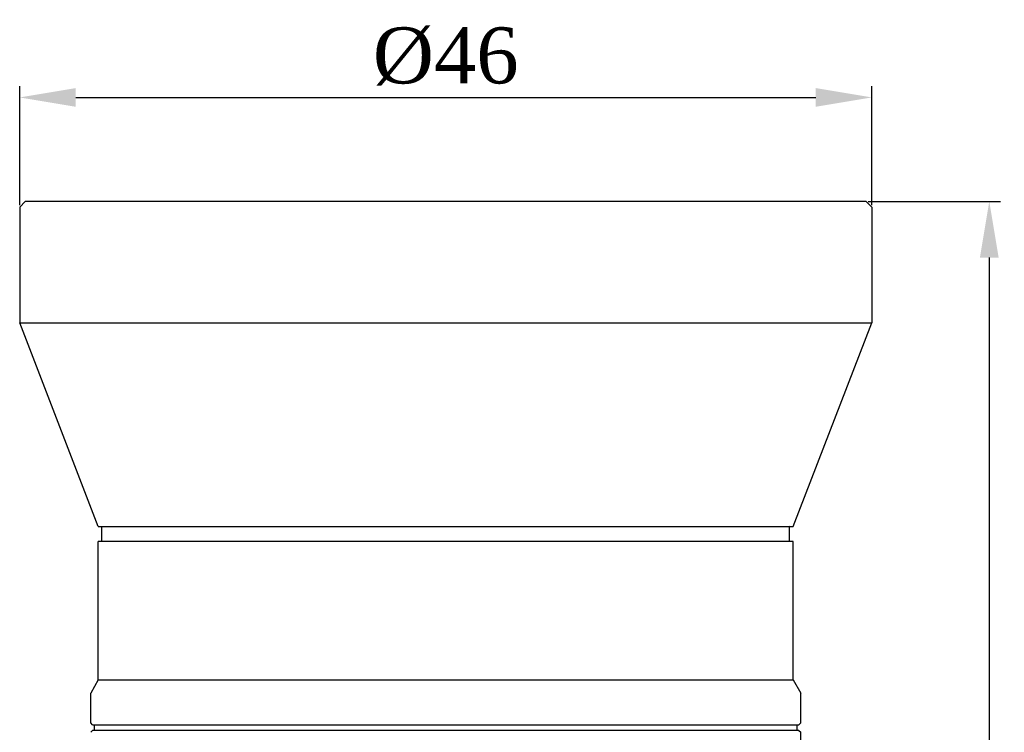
# Model space of a CAD drawing. Extents: x 0 to 559, y 0 to 432.
# Tile 7 of 8: x 99 to 152, y 269 to 307. Entities that reach past the tile are written whole.
import ezdxf

# ---------------------------------------------------------------- set-up
doc = ezdxf.new("R2010")
doc.units = 0
doc.header["$LTSCALE"] = 30.734
doc.header["$PDMODE"] = 3
doc.header["$PDSIZE"] = 8
doc.layers.get('0').update_dxf_attribs({"linetype": 'CONTINUOUS'})
doc.layers.get('Defpoints').update_dxf_attribs({"linetype": 'CONTINUOUS'})
doc.layers.add('20_ALL_FEATURES', color=7, linetype='CONTINUOUS')
doc.styles.get("Standard").update_dxf_attribs({"font": 'times.ttf'})
doc.dimstyles.new('ISO-25', dxfattribs={"dimtxt": 3.5, "dimasz": 3, "dimexe": 0.6, "dimexo": 0.1, "dimtad": 1, "dimdec": 3, "dimdsep": 46, "dimtxsty": 'Standard', "dimblk": 'OPEN30', "dimcen": 2.5, "dimadec": 3, "dimazin": 2, "dimtm": 1e-09, "dimtfac": 1, "dimtdec": 3, "dimtmove": 0, "dimatfit": 3, "dimldrblk": 'OPEN30', "dimfxl": 1, "dimtolj": 1, "dimarcsym": 0})
doc.dimstyles.get("Standard").update_dxf_attribs({"dimtxt": 3, "dimasz": 3, "dimexe": 0.6, "dimexo": 0.1, "dimtad": 1, "dimtoh": 1, "dimdec": 0, "dimrnd": 1, "dimdsep": 46, "dimtxsty": 'Standard', "dimcen": 0.09, "dimclrt": 256, "dimazin": 2, "dimtp": 0.01, "dimtm": 0.01, "dimtfac": 1, "dimtdec": 0, "dimtmove": 0, "dimatfit": 3, "dimfxl": 1, "dimtolj": 1, "dimarcsym": 0})

# ---------------------------------------------------------------- blocks, each defined once
blk = doc.blocks.new('*D0')
at = {"color": 0, "lineweight": -2, "transparency": 16777216}
for p, q in [((98.822, 297.258), (98.822, 303.625)), ((144.422, 297.258), (144.422, 303.625)), ((101.822, 303.025), (141.422, 303.025))]:
    blk.add_line(p, q, dxfattribs=at)
at = {"color": 0, "transparency": 16777216}
for points in [[(101.822, 303.525), (101.822, 302.525), (98.822, 303.025)], [(141.422, 303.525), (141.422, 302.525), (144.422, 303.025)]]:
    blk.add_solid(points, dxfattribs=at)
at = {"layer": 'Defpoints', "color": 0, "transparency": 16777216}
for p in [(144.422, 303.025), (98.822, 297.158), (144.422, 297.158)]:
    blk.add_point(p, dxfattribs=at)
at = {"transparency": 16777216, "insert": (121.622, 305.215), "char_height": 3, "attachment_point": 5}
blk.add_mtext('\\A1;%%C46', dxfattribs=at)
blk = doc.blocks.new('_Open30')
at = {"color": 0, "linetype": 'ByBlock', "lineweight": -2}
for p, q in [((-1, 0.268), (0, 0)), ((0, 0), (-1, -0.268)), ((0, 0), (-1, 0))]:
    blk.add_line(p, q, dxfattribs=at)
blk = doc.blocks.new('*D1')
at = {"color": 0, "lineweight": -2, "transparency": 16777216}
for p, q in [((144.223, 297.46), (151.312, 297.46)), ((150.712, 294.46), (150.712, 233.259)), ((137.626, 230.259), (151.312, 230.259))]:
    blk.add_line(p, q, dxfattribs=at)
at = {"color": 0, "transparency": 16777216}
blk.add_solid([(150.212, 294.46), (151.212, 294.46), (150.712, 297.46)], dxfattribs=at)
at = {"layer": 'Defpoints', "color": 0, "transparency": 16777216}
for p in [(144.123, 297.46), (137.526, 230.259), (150.712, 230.259)]:
    blk.add_point(p, dxfattribs=at)
at = {"color": 0, "lineweight": -2, "transparency": 16777216, "xscale": 3, "yscale": 3, "zscale": 3, "rotation": 270}
blk.add_blockref('_Open30', (150.712, 230.259), dxfattribs=at)
at = {"color": 0, "transparency": 16777216, "insert": (148.302, 263.859), "char_height": 3.5, "attachment_point": 5, "rotation": 90}
blk.add_mtext('\\A1;67.2', dxfattribs=at)

msp = doc.modelspace()

# ---------------------------------------------------------------- linework, layer by layer
at = {"layer": '20_ALL_FEATURES', "color": 7}
for p, q in [((99.1206, 297.4567), (98.8216, 297.1575)), ((100.0922, 297.4565), (99.1208, 297.4567)), ((142.9985, 297.4592), (100.0922, 297.4565)), ((144.1224, 297.4595), (142.9985, 297.4592)), ((144.1226, 297.4595), (144.4217, 297.1604)), ((98.8216, 297.1575), (98.822, 290.9567)), ((144.4217, 297.1604), (144.4221, 290.9596)), ((98.822, 290.9567), (144.4221, 290.9596)), ((103.0227, 280.0698), (98.822, 290.9567)), ((140.2227, 280.0721), (144.4221, 290.9596)), ((103.0228, 280.0698), (104.1227, 280.0696)), ((103.2208, 279.2569), (103.2208, 280.0569)), ((104.3227, 280.0567), (103.2208, 280.0569)), ((104.1227, 280.0696), (139.1226, 280.0718)), ((104.3227, 280.0699), (104.3227, 280.0567)), ((139.1329, 280.0589), (104.3227, 280.0567)), ((138.9227, 280.072), (138.9227, 280.0588)), ((139.1226, 280.0718), (140.2226, 280.0721)), ((140.0246, 280.0592), (139.1329, 280.0589)), ((140.0247, 279.2592), (140.0246, 280.0592)), ((103.0213, 271.8569), (103.0208, 279.2569)), ((106.5439, 279.2566), (103.0208, 279.2569)), ((120.0933, 279.2572), (106.5439, 279.2566)), ((136.6425, 279.2585), (120.0933, 279.2572)), ((138.8226, 279.2588), (136.6425, 279.2585)), ((140.2247, 279.2592), (138.8226, 279.2588)), ((140.2252, 271.8592), (140.2247, 279.2592)), ((103.0213, 271.8569), (102.6213, 271.1568)), ((103.0213, 271.8569), (106.9808, 271.8566)), ((106.9808, 271.8566), (123.4322, 271.8574)), ((123.4322, 271.8574), (134.6264, 271.8583)), ((134.6264, 271.8583), (140.2252, 271.8592)), ((140.2252, 271.8592), (140.6252, 271.1592)), ((102.6214, 269.5569), (102.6213, 271.1568)), ((140.6253, 269.5592), (140.6252, 271.1592)), ((102.7214, 269.4569), (102.6214, 269.5569)), ((102.7215, 269.4569), (123.4615, 269.4574)), ((102.8214, 269.1569), (102.8214, 269.4569)), ((123.4615, 269.4574), (140.5252, 269.4592)), ((140.4253, 269.1592), (140.4253, 269.4592)), ((140.5253, 269.4592), (140.6253, 269.5592)), ((102.7214, 269.1569), (102.6214, 269.0569)), ((123.4615, 269.1574), (102.7215, 269.1569)), ((140.5253, 269.1592), (123.4615, 269.1574)), ((140.5253, 269.1592), (140.6253, 269.0592)), ((140.6261, 256.0592), (140.6253, 269.0592))]:
    msp.add_line(p, q, dxfattribs=at)

# ---------------------------------------------------------------- dimensions: what is measured, and where the dimension line sits
dim = msp.add_linear_dim(base=(144.4217, 303.0252), p1=(98.8216, 297.1575), p2=(144.4217, 297.1575), text='%%C<>', dimstyle='Standard')
dim.commit()
dim.dimension.update_dxf_attribs({"geometry": '*D0', "text_midpoint": (121.6216, 305.2151)})
dim = msp.add_linear_dim(base=(150.7124, 230.259), p1=(144.1226, 297.4595), p2=(137.5258, 230.259), angle=90, text='67.2', dimstyle='ISO-25', override={"dimblk2": 'Open30', "dimsah": 1})
dim.commit()
dim.dimension.update_dxf_attribs({"geometry": '*D1', "text_midpoint": (148.3021, 263.8593)})

doc.saveas('drawing.dxf')
